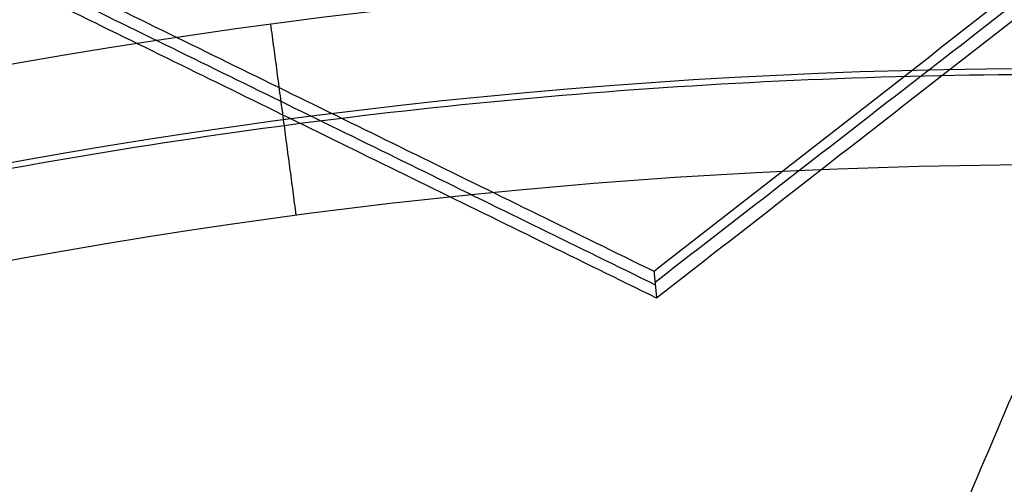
# Model space of a CAD drawing. Header units: millimetres. Extents: x -34.2 to 34.2, y -30.9 to 31.1.
# Tile 52 of 77: x -1.346 to -0.07, y 7.245 to 7.846. Entities that reach past the tile are written whole.
import ezdxf

# ---------------------------------------------------------------- set-up
doc = ezdxf.new("R2010")
doc.units = ezdxf.units.MM
for name, color, linetype, true_color in [('COTAS', 252, 'Continuous', 0x696969), ('IGES level 1', 7, 'Continuous', 0xe5eaed), ('IGES level 14', 7, 'Continuous', 0xffffff), ('IGES level 3', 7, 'Continuous', 0xe5eaed), ('IGES level 5', 7, 'Continuous', 0xe5eaed), ('IGES level 7', 7, 'Continuous', 0xcad1ee), ('IGES level 8', 7, 'Continuous', 0xcad1ee)]:
    doc.layers.add(name, color=color, linetype=linetype, true_color=true_color)

# ---------------------------------------------------------------- blocks, each defined once
blk = doc.blocks.new('Kivi_7w')
at = {"layer": 'IGES level 1', "extrusion": (0, 0, -1)}
for centre, radius, start, end in [((-7.99360577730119e-15, 1.77635683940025e-15, 1.399999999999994), 31, 269.9999999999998, 90.00000000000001), ((-7.573064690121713e-29, 2.831068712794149e-15, 0.8499999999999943), 31, 270.0000000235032, 89.99999998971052), ((-7.573064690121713e-29, 2.831068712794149e-15, 0.1500000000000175), 30.85, 270.0000000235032, 89.99999998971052), ((-7.573064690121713e-29, 1.77635683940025e-15), 30.7, 270, 90), ((-7.573064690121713e-29, 2.831068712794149e-15), 25.75, 270, 89.99999999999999), ((-7.573064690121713e-29, 2.831068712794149e-15), 24.25, 270, 89.99999999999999), ((-7.573064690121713e-29, 2.831068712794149e-15, 0.8500000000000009), 23.5, 270.0000000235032, 89.99999998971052)]:
    blk.add_arc(centre, radius, start, end, dxfattribs=at)
at = {"layer": 'IGES level 1'}
for centre, radius, start, end in [((9.992007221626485e-15, 1.77635683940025e-15, -0.2999999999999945), 31, 89.99999999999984, 270), ((7.573064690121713e-29, 2.831068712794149e-15, -1.549999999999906), 30.85, 90.00000002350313, 269.9999999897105), ((7.573064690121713e-29, 1.77635683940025e-15, -1.700000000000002), 30.7, 90.00000000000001, 270), ((7.573064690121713e-29, 1.77635683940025e-15), 25.75, 90.00000000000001, 270), ((7.587855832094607e-29, 1.77635683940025e-15), 24.25, 90.00000000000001, 270), ((6.310887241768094e-29, -1.77635683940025e-15), 23.5, 89.99999999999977, 270), ((7.573064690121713e-29, 1.77635683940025e-15, -1.700000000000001), 23.5, 90.00000000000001, 270)]:
    blk.add_arc(centre, radius, start, end, dxfattribs=at)
at = {"layer": 'IGES level 14', "extrusion": (-9.205336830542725e-34, -0.002279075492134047, -0.9999974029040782)}
blk.add_arc((-7.562773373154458e-29, -0.009800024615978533, -4.67721718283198), 16.5, 270, 90, dxfattribs=at)
at = {"layer": 'IGES level 14', "extrusion": (0, 0.002279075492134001, 0.9999974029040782)}
blk.add_arc((7.573064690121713e-29, -0.009800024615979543, 3.17721718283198), 16.5, 90.00000002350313, 269.9999999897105, dxfattribs=at)
at = {"layer": 'IGES level 14', "extrusion": (1.833778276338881e-35, 0.00227907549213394, 0.9999974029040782)}
blk.add_arc((7.544134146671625e-29, -0.009800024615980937, 1.67721718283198), 16.5, 90.00000000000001, 270, dxfattribs=at)
at = {"layer": 'IGES level 14', "extrusion": (1.833772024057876e-35, 0.00227907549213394, 0.9999974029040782)}
blk.add_arc((7.533618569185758e-29, -0.009800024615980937, 1.67721718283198), 16.5, 90.00000000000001, 270, dxfattribs=at)
at = {"layer": 'IGES level 14'}
for points in [[(-1.75, 7.506393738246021, 4.660121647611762), (7.573064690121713e-29, 8.516754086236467, 4.657818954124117)], [(7.573064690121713e-29, 8.513335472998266, 3.157822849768), (-1.75, 7.50297512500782, 3.160125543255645)], [(7.573064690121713e-29, 8.509916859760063, 1.657826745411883), (-1.75, 7.499556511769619, 1.660129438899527)]]:
    blk.add_open_spline(points, degree=1, dxfattribs=at)
at = {"layer": 'IGES level 3', "extrusion": (1.101692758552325e-33, -0.002279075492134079, -0.9999974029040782)}
blk.add_arc((-7.628874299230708e-29, -0.009800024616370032, -14.299988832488), 22.5, 270, 90, dxfattribs=at)
at = {"layer": 'IGES level 3', "extrusion": (0, -0.002279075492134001, -0.9999974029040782)}
for centre, radius in [((-7.573064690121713e-29, -0.00980002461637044, -6.299988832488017), 22.49999999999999), ((-7.573064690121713e-29, -0.00980002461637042, -10.299988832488), 20.99999999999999), ((-7.573064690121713e-29, -0.009800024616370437, 0.4500111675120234), 18.625), ((-7.573064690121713e-29, -0.009800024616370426, -5.299988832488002), 17.74999999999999), ((-7.573064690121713e-29, -0.00980002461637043, -1.049988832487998), 15.75)]:
    blk.add_arc(centre, radius, 270.0000000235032, 89.99999998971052, dxfattribs=at)
at = {"layer": 'IGES level 3', "extrusion": (8.609319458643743e-34, 0.002279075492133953, 0.9999974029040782)}
blk.add_arc((7.53376800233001e-29, -0.009800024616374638, -1.700011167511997), 22.5, 90.00000000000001, 270, dxfattribs=at)
at = {"layer": 'IGES level 3', "extrusion": (1.835710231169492e-35, -0.002279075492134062, -0.9999974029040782)}
blk.add_arc((-7.573061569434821e-29, -0.009800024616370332, 1.700011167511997), 22.5, 270, 89.99999999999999, dxfattribs=at)
at = {"layer": 'IGES level 3', "extrusion": (1.005376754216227e-33, 0.002279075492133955, 0.9999974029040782)}
blk.add_arc((7.563374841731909e-29, -0.009800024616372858, -1.700011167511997), 21.5, 90.00000000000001, 270, dxfattribs=at)
at = {"layer": 'IGES level 3', "extrusion": (-5.205727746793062e-33, -0.002279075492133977, -0.9999974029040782)}
blk.add_arc((-7.585342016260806e-29, -0.009800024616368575, -14.299988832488), 21, 270, 90, dxfattribs=at)
at = {"layer": 'IGES level 3', "extrusion": (2.329453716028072e-33, 0.002279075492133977, 0.9999974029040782)}
blk.add_arc((7.57652751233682e-29, -0.009800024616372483, 6.299988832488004), 21, 90.00000000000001, 270, dxfattribs=at)
at = {"layer": 'IGES level 3', "extrusion": (1.83376577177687e-35, 0.002279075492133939, 0.9999974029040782)}
blk.add_arc((7.573053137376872e-29, -0.00980002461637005, 6.299988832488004), 17.75, 90, 270, dxfattribs=at)
at = {"layer": 'IGES level 3', "extrusion": (-1.835350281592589e-33, -0.002279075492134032, -0.9999974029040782)}
blk.add_arc((-7.586699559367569e-29, -0.009800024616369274, -6.299988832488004), 17.75, 270, 90, dxfattribs=at)
at = {"layer": 'IGES level 3', "extrusion": (-4.149966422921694e-34, 0.002279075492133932, 0.9999974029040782)}
blk.add_arc((7.541195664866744e-29, -0.009800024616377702, 4.299988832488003), 17.75, 90.00000000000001, 270, dxfattribs=at)
at = {"layer": 'IGES level 3', "extrusion": (-1.714979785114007e-33, -0.002279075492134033, -0.9999974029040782)}
blk.add_arc((-7.557536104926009e-29, -0.009800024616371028, -4.299988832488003), 16.75, 270, 90, dxfattribs=at)
at = {"layer": 'IGES level 3', "extrusion": (0, -0.002279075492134, -0.9999974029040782)}
blk.add_arc((-7.573064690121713e-29, -0.009800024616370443, -2.799988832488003), 16.74999999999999, 270.0000000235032, 89.99999998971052, dxfattribs=at)
at = {"layer": 'IGES level 3', "extrusion": (2.570194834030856e-33, 0.00227907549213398, 0.9999974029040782)}
blk.add_arc((7.572730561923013e-29, -0.00980002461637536, 1.299988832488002), 16.75, 89.99999999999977, 270, dxfattribs=at)
at = {"layer": 'IGES level 3', "extrusion": (2.353528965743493e-33, 0.002279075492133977, 0.9999974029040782)}
blk.add_arc((7.888420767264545e-29, -0.009800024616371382, 0.7999888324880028), 15.75, 89.99999999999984, 270, dxfattribs=at)
at = {"layer": 'IGES level 3', "extrusion": (4.243116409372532e-35, -0.002279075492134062, -0.9999974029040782)}
blk.add_arc((-7.53362716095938e-29, -0.009800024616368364, -1.299988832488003), 15.75, 270, 90, dxfattribs=at)
at = {"layer": 'IGES level 5', "extrusion": (-3.67087160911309e-16, 0.002279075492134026, 0.9999974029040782)}
blk.add_arc((1.020545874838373e-14, -0.009800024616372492, 27.79998883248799), 25, 90.03400423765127, 270.0340042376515, dxfattribs=at)
at = {"layer": 'IGES level 5', "extrusion": (0, -0.002279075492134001, -0.9999974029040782)}
for centre, radius in [((-7.573064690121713e-29, -0.009800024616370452, -21.299988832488), 25), ((-7.573064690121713e-29, -0.009800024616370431, -28.04998883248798), 24.75), ((-7.573064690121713e-29, -0.009800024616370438, -12.299988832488), 21.5), ((-7.573064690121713e-29, -0.009800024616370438, -15.899988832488), 20), ((-7.573064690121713e-29, -0.009800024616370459, -18.749988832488), 14.5)]:
    blk.add_arc(centre, radius, 269.9659957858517, 89.96599575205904, dxfattribs=at)
at = {"layer": 'IGES level 5', "extrusion": (3.670884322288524e-16, -0.002279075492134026, -0.9999974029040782)}
blk.add_arc((-5.430291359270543e-15, -0.009800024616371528, -14.799988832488), 25, 269.9659957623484, 89.96599576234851, dxfattribs=at)
at = {"layer": 'IGES level 5', "extrusion": (0, 0.002279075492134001, 0.9999974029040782)}
for centre, radius in [((7.573064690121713e-29, -0.009800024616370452, 14.54998883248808), 24.75000000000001), ((7.573064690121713e-29, -0.009800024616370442, 15.74998883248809), 14.25), ((7.573064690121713e-29, -0.009800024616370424, 25.799988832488), 13), ((7.573064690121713e-29, -0.009800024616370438, 25.799988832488), 10)]:
    blk.add_arc(centre, radius, 90.03400426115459, 270.034004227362, dxfattribs=at)
at = {"layer": 'IGES level 5', "extrusion": (3.6706471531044e-16, -0.002279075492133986, -0.9999974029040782)}
blk.add_arc((-1.039887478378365e-14, -0.009800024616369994, -28.299988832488), 24.5, 269.9659957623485, 89.96599576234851, dxfattribs=at)
at = {"layer": 'IGES level 5', "extrusion": (-3.670653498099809e-16, 0.002279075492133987, 0.9999974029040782)}
blk.add_arc((5.244170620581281e-15, -0.00980002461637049, 14.299988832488), 24.5, 90.03400423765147, 270.0340042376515, dxfattribs=at)
at = {"layer": 'IGES level 5', "extrusion": (3.670926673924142e-16, -0.002279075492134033, -0.9999974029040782)}
blk.add_arc((-5.247873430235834e-15, -0.009800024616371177, -14.299988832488), 21.5, 269.9659957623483, 89.96599576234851, dxfattribs=at)
at = {"layer": 'IGES level 5', "extrusion": (-3.670433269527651e-16, 0.002279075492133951, 0.9999974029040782)}
blk.add_arc((3.780532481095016e-15, -0.00980002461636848, 10.299988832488), 21.5, 90.03400423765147, 270.0340042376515, dxfattribs=at)
at = {"layer": 'IGES level 5', "extrusion": (-3.670335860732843e-16, 0.002279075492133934, 0.9999974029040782)}
blk.add_arc((3.780450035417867e-15, -0.009800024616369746, 10.299988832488), 21.5, 90.03400423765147, 270.0340042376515, dxfattribs=at)
at = {"layer": 'IGES level 5', "extrusion": (3.671096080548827e-16, -0.002279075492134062, -0.9999974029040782)}
blk.add_arc((-7.894942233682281e-15, -0.00980002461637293, -21.499988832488), 20, 269.9659957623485, 89.96599576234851, dxfattribs=at)
at = {"layer": 'IGES level 5', "extrusion": (-3.670564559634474e-16, 0.002279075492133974, 0.9999974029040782)}
blk.add_arc((3.786930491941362e-15, -0.009800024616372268, 10.299988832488), 20, 90.03400423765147, 270.0340042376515, dxfattribs=at)
at = {"layer": 'IGES level 5', "extrusion": (3.671066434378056e-16, -0.002279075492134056, -0.9999974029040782)}
blk.add_arc((-3.781202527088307e-15, -0.009800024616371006, -10.299988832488), 20, 269.9659957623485, 89.96599576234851, dxfattribs=at)
at = {"layer": 'IGES level 5', "extrusion": (3.671049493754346e-16, -0.002279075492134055, -0.9999974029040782)}
blk.add_arc((-7.893250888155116e-15, -0.009800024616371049, -21.499988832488), 14.5, 269.9659957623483, 89.96599576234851, dxfattribs=at)
at = {"layer": 'IGES level 5', "extrusion": (-3.671051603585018e-16, 0.002279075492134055, 0.9999974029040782)}
blk.add_arc((5.872131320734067e-15, -0.009800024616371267, 15.999988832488), 14.5, 90.03400423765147, 270.0340042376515, dxfattribs=at)
at = {"layer": 'IGES level 5', "extrusion": (3.671057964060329e-16, -0.002279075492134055, -0.9999974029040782)}
blk.add_arc((-5.87447439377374e-15, -0.009800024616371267, -15.999988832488), 14.5, 269.9659957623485, 89.96599576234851, dxfattribs=at)
at = {"layer": 'IGES level 5', "extrusion": (-3.670645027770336e-16, 0.002279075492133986, 0.9999974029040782)}
blk.add_arc((5.688760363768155e-15, -0.00980002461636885, 15.499988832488), 14, 90.03400423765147, 270.0340042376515, dxfattribs=at)
at = {"layer": 'IGES level 5', "extrusion": (3.671339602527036e-16, -0.002279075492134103, -0.9999974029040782)}
blk.add_arc((-1.038969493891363e-14, -0.009800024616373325, -28.299988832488), 13, 269.9659957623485, 89.96599576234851, dxfattribs=at)
at = {"layer": 'IGES level 5', "extrusion": (-3.671339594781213e-16, 0.002279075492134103, 0.9999974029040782)}
blk.add_arc((8.550088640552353e-15, -0.009800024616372, 23.299988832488), 13, 90.03400423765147, 270.0340042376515, dxfattribs=at)
at = {"layer": 'IGES level 5', "extrusion": (3.670041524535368e-16, -0.002279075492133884, -0.9999974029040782)}
blk.add_arc((-1.038744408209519e-14, -0.009800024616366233, -28.299988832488), 10, 269.9659957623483, 89.96599576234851, dxfattribs=at)
at = {"layer": 'IGES level 5', "extrusion": (-3.672150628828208e-16, 0.002279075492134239, 0.9999974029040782)}
blk.add_arc((8.554908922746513e-15, -0.009800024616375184, 23.299988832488), 10, 90.03400423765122, 270.0340042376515, dxfattribs=at)
at = {"layer": 'IGES level 7', "extrusion": (-1.401362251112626e-11, 0.002279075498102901, 0.9999974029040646)}
blk.add_arc((1.84102855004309e-10, -0.009800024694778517, 13.94998883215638), 7.749999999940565, 51.4172518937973, 156.9030154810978, dxfattribs=at)
at = {"layer": 'IGES level 7', "extrusion": (0, -0.00227907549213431, -0.9999974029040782)}
blk.add_arc((-7.573064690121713e-29, -0.009800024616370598, -14.07498883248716), 7.625000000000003, 23.09698451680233, 127.5761182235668, dxfattribs=at)
at = {"layer": 'IGES level 7', "extrusion": (2.204022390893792e-16, -0.00227907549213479, -0.9999974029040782)}
blk.add_arc((2.033082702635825e-11, -0.009800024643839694, -14.19998883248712), 7.499999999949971, 23.09698451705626, 126.5150780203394, dxfattribs=at)
at = {"layer": 'IGES level 7'}
for points in [[(1.464592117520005, 8.932585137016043, 15.47967099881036), (-0.5239686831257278, 7.384140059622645, 15.4832000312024)], [(-0.522609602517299, 7.370268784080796, 15.16242757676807), (1.461672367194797, 8.908029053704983, 15.00092309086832)], [(1.459713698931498, 8.891555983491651, 14.67976242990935), (-0.520579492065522, 7.349548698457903, 14.68327679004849)], [(-0.5239686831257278, 7.384140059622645, 15.4832000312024), (-2.922107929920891, 8.558816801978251, 15.48052284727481)], [(-2.915708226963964, 8.539216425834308, 15.08056647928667), (-0.5222740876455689, 7.366844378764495, 15.08323841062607)], [(-0.520579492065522, 7.349548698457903, 14.68327679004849), (-2.909308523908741, 8.519616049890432, 14.68061011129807)], [(0.4657358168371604, 8.117569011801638, 14.68152640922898), (-1.128601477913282, 4.379162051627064, 14.69004654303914)], [(-0.987676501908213, 7.457225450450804, 14.18303008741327), (-1.02059905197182, 7.704477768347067, 13.93246592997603)], [(-1.279473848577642, 4.363434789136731, 14.1900810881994), (0.06770643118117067, 7.522307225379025, 14.18288176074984)], [(-0.5239686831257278, 7.384140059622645, 15.4832000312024), (-0.520579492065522, 7.349548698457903, 14.68327679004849)]]:
    blk.add_open_spline(points, degree=1, dxfattribs=at)
at = {"layer": 'IGES level 8', "extrusion": (0, -0.002279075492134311, -0.9999974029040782)}
for start, end in [(293.0969845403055, 113.0969845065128), (113.0969845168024, 293.0969845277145)]:
    blk.add_arc((-7.573064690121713e-29, -0.009800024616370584, -5.199988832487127), 17.5, start, end, dxfattribs=at)
at = {"layer": 'IGES level 8', "extrusion": (5.852610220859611e-15, 0.002279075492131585, 0.9999974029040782)}
blk.add_arc((-2.797333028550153e-14, -0.0098000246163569, 4.449988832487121), 17.5, 66.90301548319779, 246.9030154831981, dxfattribs=at)
at = {"layer": 'IGES level 8', "extrusion": (6.988834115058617e-15, -0.002279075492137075, -0.9999974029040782)}
blk.add_arc((-3.187853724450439e-14, -0.009800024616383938, -4.44998883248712), 17.5, 113.0969845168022, 293.0969845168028, dxfattribs=at)
at = {"layer": 'IGES level 8', "extrusion": (0, 0.002279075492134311, 0.9999974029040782)}
for start, end in [(66.9030155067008, 246.9030154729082), (246.9030154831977, 66.9030155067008)]:
    blk.add_arc((7.573064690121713e-29, -0.009800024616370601, 10.44669935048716), 8.941142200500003, start, end, dxfattribs=at)
at = {"layer": 'IGES level 8'}
blk.add_open_spline([(-6.865052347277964, -16.09685385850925, 4.486686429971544), (6.865052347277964, 16.0975375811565, 4.413312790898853)], degree=1, dxfattribs=at)
for points, weights in [([(7.920460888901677, -13.65805883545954, 5.98113211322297), (35.24417047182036, 2.182821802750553, 5.945029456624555), (19.40324869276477, 29.50646042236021, 5.882756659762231), (-7.920460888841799, 13.66557978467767, 5.918859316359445)], [1, 0.333333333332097, 0.333333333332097, 1]), ([(7.853117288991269, -13.54136703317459, 6.214465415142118), (34.94450744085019, 2.164826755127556, 6.178669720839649), (19.23827286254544, 29.2561465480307, 6.116926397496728), (-7.85311728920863, 13.54995275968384, 6.152722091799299)], [1, 0.333333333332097, 0.333333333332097, 1]), ([(7.761583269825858, -13.38278941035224, 6.518050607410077), (34.53720278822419, 2.140336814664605, 6.482672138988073), (19.01403624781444, 28.91588679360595, 6.421648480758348), (-7.761583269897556, 13.39276056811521, 6.457026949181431)], [1, 0.333333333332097, 0.333333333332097, 1]), ([(7.67004925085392, -13.22424449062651, 6.807286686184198), (34.12989813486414, 2.115814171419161, 6.77232544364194), (18.78979963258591, 28.57559433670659, 6.71202145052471), (-7.67004925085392, 13.2355356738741, 6.74698269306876)], [1, 0.3333333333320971, 0.3333333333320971, 1]), ([(7.578515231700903, -13.06572935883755, 7.083452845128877), (33.72259348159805, 2.091261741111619, 7.048908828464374), (18.5655630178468, 28.23527209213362, 6.989324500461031), (-7.578515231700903, 13.07828099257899, 7.023868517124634)], [1, 0.333333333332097, 0.333333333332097, 1]), ([(7.486981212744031, -12.90724140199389, 7.347695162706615), (33.31528882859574, 2.066682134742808, 7.31356837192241), (18.34132640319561, 27.89492267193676, 7.254703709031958), (-7.486981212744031, 12.92099913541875, 7.288830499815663)], [1, 0.333333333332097, 0.333333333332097, 1]), ([(7.395447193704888, -12.74877831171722, 7.601026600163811), (32.90798417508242, 2.042077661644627, 7.567317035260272), (18.11708978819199, 27.5545483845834, 7.509172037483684), (-7.395447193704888, 12.76369241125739, 7.54288160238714)], [0.9999999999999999, 0.333333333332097, 0.333333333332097, 0.9999999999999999]), ([(7.30391317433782, -12.59033808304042, 7.84432700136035), (32.50067952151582, 2.01745032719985, 7.811034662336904), (17.89285317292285, 27.21415123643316, 7.753609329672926), (-7.30391317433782, 12.60636282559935, 7.786901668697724)], [0.9999999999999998, 0.333333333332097, 0.333333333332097, 0.9999999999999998]), ([(7.218995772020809, -12.44336979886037, 8.061724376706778), (32.12281724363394, 1.994584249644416, 8.02881910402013), (17.68482569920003, 26.89834104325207, 7.972061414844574), (-7.218995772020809, 12.46038699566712, 8.004966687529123)], [1, 0.333333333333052, 0.333333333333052, 1]), ([(7.142161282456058, -12.31028787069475, 8.303580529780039), (31.78092200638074, 1.973997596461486, 8.271025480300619), (17.49659944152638, 26.6126943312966, 8.214871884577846), (-7.142161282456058, 12.32840886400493, 8.247426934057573)], [1, 0.333333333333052, 0.333333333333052, 1]), ([(7.056896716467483, -12.16263125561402, 8.560253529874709), (31.40151493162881, 1.9511255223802, 8.52808712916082), (17.28772149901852, 26.29568051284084, 8.472603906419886), (-7.056896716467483, 12.18192373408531, 8.504770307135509)], [0.9999999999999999, 0.3333333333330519, 0.3333333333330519, 0.9999999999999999]), ([(6.971632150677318, -12.01500024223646, 8.805693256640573), (31.02210785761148, 1.928227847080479, 8.773915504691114), (17.07884355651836, 25.97864109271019, 8.719102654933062), (-6.971632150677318, 12.03541300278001, 8.750880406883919)], [1, 0.333333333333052, 0.333333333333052, 1]), ([(6.88636758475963, -11.86739251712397, 9.0409149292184), (30.64270078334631, 1.905306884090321, 9.009525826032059), (16.86996561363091, 25.66157838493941, 8.955383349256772), (-6.88636758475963, 11.88887898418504, 8.986772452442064)], [1, 0.333333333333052, 0.333333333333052, 1]), ([(-7.920460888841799, 13.66557978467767, 5.918859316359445), (-24.94236783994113, 3.79715414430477, 5.941350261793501), (-20.08149548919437, -15.2685658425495, 5.984802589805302), (-0.4125494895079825, -15.78257809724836, 5.98597406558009)], [1, 0.514853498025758, 0.514853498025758, 1]), ([(6.801103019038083, -11.71980603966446, 9.26681349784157), (30.26329370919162, 1.882364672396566, 9.235813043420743), (16.66108767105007, 25.34449442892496, 9.182340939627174), (-6.801103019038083, 11.74232371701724, 9.213341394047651)], [1, 0.333333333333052, 0.333333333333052, 1]), ([(-7.853117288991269, 13.5499527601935, 6.152722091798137), (-24.73029573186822, 3.765433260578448, 6.175021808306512), (-19.91075287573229, -15.13818072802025, 6.218104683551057), (-0.409041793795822, -15.6478226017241, 6.219266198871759)], [1, 0.514853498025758, 0.514853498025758, 1]), ([(6.715838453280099, -11.57223904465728, 9.484163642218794), (29.88388663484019, 1.859402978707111, 9.453551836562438), (16.45220972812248, 25.02739099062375, 9.400750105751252), (-6.715838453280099, 11.59574896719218, 9.431361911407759)], [1, 0.333333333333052, 0.333333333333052, 1]), ([(-7.761583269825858, 13.39276056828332, 6.457026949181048), (-24.44204543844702, 3.722287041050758, 6.479066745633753), (-19.67867799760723, -14.96099103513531, 6.521647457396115), (-0.4042741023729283, -15.46469264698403, 6.522795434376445)], [1, 0.514853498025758, 0.514853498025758, 1]), ([(-7.67004925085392, 13.2355356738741, 6.74698269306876), (-24.15379514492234, 3.679108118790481, 6.768762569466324), (-19.44660311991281, -14.78383404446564, 6.810841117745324), (-0.3995064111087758, -15.28159539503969, 6.811975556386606)], [1, 0.5148534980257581, 0.5148534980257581, 1]), ([(6.630573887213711, -11.42469004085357, 9.693619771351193), (29.5044795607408, 1.836423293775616, 9.663396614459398), (16.24333178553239, 24.71026956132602, 9.611265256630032), (-6.630573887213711, 11.44915622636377, 9.641488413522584)], [0.9999999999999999, 0.3333333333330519, 0.3333333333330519, 0.9999999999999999]), ([(-6.552136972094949, 11.31428721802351, 9.828278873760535), (9.839096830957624, 20.81708102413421, 9.806621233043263), (25.2951274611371, 6.556159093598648, 9.839123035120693), (9.15689771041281, -9.304463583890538, 9.875270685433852)], [1, 0.4081068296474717, 0.3417199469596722, 0.8008393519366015]), ([(-7.578515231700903, 13.07828099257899, 7.023868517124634), (-23.86554485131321, 3.635899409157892, 7.04538847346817), (-19.21452824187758, -14.60670684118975, 7.086964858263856), (-0.3947387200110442, -15.09852793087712, 7.088085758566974)], [1, 0.514853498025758, 0.514853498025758, 1]), ([(-7.486981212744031, 12.92099913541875, 7.288830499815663), (-23.57729455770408, 3.592663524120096, 7.31009053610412), (-18.98245336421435, -14.42960681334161, 7.351164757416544), (-0.3899710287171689, -14.91548764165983, 7.352272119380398)], [1, 0.514853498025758, 0.514853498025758, 1]), ([(9.048872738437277, -9.194026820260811, 10.10388913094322), (27.46333362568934, 8.90367165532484, 10.06264300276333), (9.365588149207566, 27.31808471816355, 10.02067505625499), (-9.048872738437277, 9.220386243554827, 10.06192118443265)], [1, 0.333333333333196, 0.333333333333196, 1]), ([(-7.395447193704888, 12.76369241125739, 7.54288160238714), (-23.28904426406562, 3.549402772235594, 7.563881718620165), (-18.75037848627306, -14.25253165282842, 7.60445377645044), (-0.3852033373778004, -14.73247221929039, 7.605547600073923)], [0.9999999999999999, 0.514853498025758, 0.514853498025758, 0.9999999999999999]), ([(8.938473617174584, -9.081188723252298, 10.32620226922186), (27.12827223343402, 8.79571208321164, 10.28545935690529), (9.251324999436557, 26.98546345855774, 10.2440034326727), (-8.938473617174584, 9.108562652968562, 10.28474634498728)], [1, 0.333333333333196, 0.333333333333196, 1]), ([(8.82807449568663, -8.968374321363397, 10.53811836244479), (26.79321084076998, 8.687728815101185, 10.49787866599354), (9.137061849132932, 26.65281850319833, 10.45693476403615), (-8.82807449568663, 8.996715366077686, 10.4971744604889)], [1, 0.3333333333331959, 0.3333333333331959, 1]), ([(-7.30391317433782, 12.60636282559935, 7.786901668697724), (-23.00079397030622, 3.506119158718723, 7.807641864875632), (-18.51830360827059, -14.07547935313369, 7.847711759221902), (-0.3804356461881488, -14.54947965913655, 7.848792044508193)], [0.9999999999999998, 0.5148534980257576, 0.5148534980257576, 0.9999999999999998]), ([(-0.3760125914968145, -14.37973382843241, 8.066137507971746), (-18.30300446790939, -13.91124438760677, 8.065069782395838), (-22.73338010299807, 3.465945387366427, 8.025465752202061), (-7.218995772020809, 12.46038699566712, 8.004966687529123)], [1, 0.514853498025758, 0.514853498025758, 1]), ([(8.717675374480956, -8.855581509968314, 10.74056142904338), (26.45814944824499, 8.579723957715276, 10.70082494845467), (9.022798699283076, 26.32015195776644, 10.6603930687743), (-8.717675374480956, 8.884846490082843, 10.70012954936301)], [1, 0.333333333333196, 0.333333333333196, 1]), ([(-7.142161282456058, 12.32840886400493, 8.247426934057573), (-31.78092200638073, -1.955876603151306, 8.27998198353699), (-17.49659944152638, -26.59457333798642, 8.336135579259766), (7.142161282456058, -12.31028787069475, 8.303580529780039)], [1, 0.333333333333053, 0.333333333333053, 1]), ([(8.607276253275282, -8.742808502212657, 10.93431518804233), (26.12308805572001, 8.47169929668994, 10.89508192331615), (8.908535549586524, 25.98746560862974, 10.85516206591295), (-8.607276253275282, 8.77295781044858, 10.89439533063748)], [1, 0.333333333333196, 0.333333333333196, 1]), ([(-7.056896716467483, 12.18192373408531, 8.504770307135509), (-31.40151493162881, -1.931833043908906, 8.536936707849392), (-17.28772149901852, -26.27638803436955, 8.592419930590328), (7.056896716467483, -12.16263125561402, 8.560253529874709)], [0.9999999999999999, 0.3333333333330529, 0.3333333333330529, 0.9999999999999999]), ([(8.49687713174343, -8.630053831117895, 11.12002305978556), (25.78802666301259, 8.363656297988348, 11.08129301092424), (8.7942723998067, 25.65476092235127, 11.04188517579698), (-8.49687713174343, 8.661050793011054, 11.08061522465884)], [1, 0.333333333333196, 0.333333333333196, 1]), ([(-6.971632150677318, 12.03541300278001, 8.750880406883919), (-31.02210785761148, -1.907815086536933, 8.782658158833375), (-17.07884355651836, -25.95822833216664, 8.837471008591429), (6.971632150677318, -12.01500024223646, 8.805693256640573)], [1, 0.333333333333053, 0.333333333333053, 1]), ([(8.386478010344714, -8.517316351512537, 11.29818816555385), (25.45296527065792, 8.255596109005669, 11.25996133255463), (8.680009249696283, 25.32203904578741, 11.22106551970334), (-8.386478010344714, 8.549126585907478, 11.25929235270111)], [0.9999999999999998, 0.3333333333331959, 0.3333333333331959, 0.9999999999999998]), ([(-6.88636758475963, 11.88887898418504, 8.986772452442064), (-30.64270078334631, -1.883820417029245, 9.018161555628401), (-16.86996561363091, -25.64009191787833, 9.07230403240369), (6.88636758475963, -11.86739251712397, 9.0409149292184)], [1, 0.333333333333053, 0.333333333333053, 1]), ([(8.28374672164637, -8.412423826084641, 11.45752409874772), (25.14117575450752, 8.155026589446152, 11.41976553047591), (8.573682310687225, 25.01241184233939, 11.38134617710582), (-8.28374672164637, 8.444961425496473, 11.41910474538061)], [1, 0.333333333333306, 0.333333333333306, 1]), ([(-6.801103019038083, 11.74232371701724, 9.213341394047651), (-30.26329370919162, -1.859846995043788, 9.244341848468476), (-16.66108767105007, -25.32197675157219, 9.297813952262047), (6.801103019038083, -11.71980603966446, 9.26681349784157)], [1, 0.333333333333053, 0.333333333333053, 1]), ([(8.191790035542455, -8.318451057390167, 11.63591738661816), (24.8620871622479, 8.06508646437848, 11.5985779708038), (8.478507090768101, 24.73534029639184, 11.56058510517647), (-8.191790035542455, 8.35180277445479, 11.59792452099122)], [1, 0.333333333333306, 0.333333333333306, 1]), ([(-6.715838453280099, 11.59574896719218, 9.431361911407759), (-29.88388663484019, -1.835893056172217, 9.461973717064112), (-16.45220972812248, -25.00388106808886, 9.5147754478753), (6.715838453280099, -11.57223904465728, 9.484163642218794)], [1, 0.333333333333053, 0.333333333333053, 1]), ([(8.089276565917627, -8.213709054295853, 11.82645433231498), (24.55095872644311, 7.964802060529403, 11.78958218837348), (8.372405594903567, 24.42644146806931, 11.75206477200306), (-8.089276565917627, 8.247930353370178, 11.78893691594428)], [1, 0.333333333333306, 0.333333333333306, 1]), ([(-6.630573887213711, 11.44915622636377, 9.641488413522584), (-29.50447956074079, -1.811957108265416, 9.671711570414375), (-16.24333178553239, -24.68580337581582, 9.723842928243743), (6.630573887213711, -11.42469004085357, 9.693619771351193)], [0.9999999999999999, 0.333333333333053, 0.333333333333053, 0.9999999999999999]), ([(7.986763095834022, -8.108985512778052, 12.00889089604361), (24.23983029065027, 7.864499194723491, 11.97248602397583), (8.26630409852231, 24.11752417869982, 11.93544405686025), (-7.986763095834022, 8.144039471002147, 11.97184892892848)], [0.9999999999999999, 0.3333333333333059, 0.3333333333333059, 0.9999999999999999]), ([(7.884249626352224, -8.004279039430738, 12.18383830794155), (23.92870185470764, 7.764179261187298, 12.14790070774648), (8.160202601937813, 23.80858982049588, 12.11133418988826), (-7.884249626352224, 8.040131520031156, 12.14727179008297)], [0.9999999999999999, 0.3333333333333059, 0.3333333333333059, 0.9999999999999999]), ([(7.781736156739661, -7.899588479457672, 12.35180349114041), (23.61757341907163, 7.663843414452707, 12.31633316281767), (8.054101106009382, 23.49963954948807, 12.28024209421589), (-7.781736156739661, 7.93620765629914, 12.315712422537)], [1, 0.333333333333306, 0.333333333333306, 1]), ([(7.679222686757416, -7.794912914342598, 12.51318906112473), (23.30644498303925, 7.563492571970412, 12.47818600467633), (7.947999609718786, 23.190674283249, 12.44257038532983), (-7.679222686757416, 7.832268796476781, 12.47757344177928)], [0.9999999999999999, 0.3333333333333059, 0.3333333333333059, 0.9999999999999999]), ([(7.576709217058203, -7.690251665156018, 12.66829332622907), (22.99531654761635, 7.463127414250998, 12.63375754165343), (7.841898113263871, 22.88169470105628, 12.59861737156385), (-7.576709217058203, 7.728315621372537, 12.63315315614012)], [0.9999999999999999, 0.3333333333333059, 0.3333333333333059, 0.9999999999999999]), ([(7.476682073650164, -7.58814220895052, 12.81376720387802), (22.69173411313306, 7.365183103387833, 12.77968735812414), (7.738369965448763, 22.58019562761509, 12.74501110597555), (-7.476682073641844, 7.626870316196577, 12.77909095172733)], [1, 0.333333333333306, 0.333333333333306, 1]), ([(7.381320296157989, -7.490723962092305, 12.98373036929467), (22.40231106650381, 7.271878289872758, 12.95008519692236), (7.639670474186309, 22.29283004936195, 12.91585122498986), (-7.38132029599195, 7.530227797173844, 12.94949639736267)], [0.9999999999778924, 0.333333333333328, 0.3333333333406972, 1]), ([(7.284940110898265, -7.392282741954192, 13.14787592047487), (22.10979715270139, 7.177559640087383, 13.11467006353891), (7.539916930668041, 22.00237818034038, 13.08088309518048), (-7.284940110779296, 7.432535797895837, 13.11408895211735)], [0.9999999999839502, 0.333333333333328, 0.333333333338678, 1]), ([(9.948073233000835, -2.471720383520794, 13.2938858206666), (13.4957494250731, 11.68937627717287, 13.26161152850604), (0.7438011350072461, 15.13073745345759, 13.25376838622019), (-7.18855992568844, 7.334827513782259, 13.27153589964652)], [0.6572482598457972, 0.3654827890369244, 0.4797333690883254, 0.9999999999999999]), ([(9.850897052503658, -2.288657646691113, 13.44399546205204), (13.10444020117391, 11.58895764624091, 13.41236724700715), (0.6306739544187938, 14.82711044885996, 13.4049872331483), (-7.092179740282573, 7.237103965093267, 13.42228547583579)], [0.6517245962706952, 0.3669541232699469, 0.4830459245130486, 1]), ([(9.732555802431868, -2.189660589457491, 13.58796603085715), (12.8323389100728, 11.45626917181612, 13.55686584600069), (0.5764793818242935, 14.58138787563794, 13.54974344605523), (-6.995799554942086, 7.139365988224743, 13.56670441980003)], [0.6492555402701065, 0.3676312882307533, 0.4845461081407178, 1]), ([(6.552136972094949, -11.28897101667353, 9.87979353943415), (-9.839096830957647, -20.79176482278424, 9.901451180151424), (-25.29512746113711, -6.530842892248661, 9.868949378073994), (-9.15689771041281, 9.32977978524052, 9.832801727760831)], [1, 0.4081068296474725, 0.3417199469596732, 0.8008393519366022]), ([(-9.048872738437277, 9.220386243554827, 10.06192118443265), (-27.46333362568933, -8.877312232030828, 10.10316731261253), (-9.365588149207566, -27.29172529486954, 10.14513525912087), (9.048872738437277, -9.194026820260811, 10.10388913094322)], [1, 0.333333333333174, 0.333333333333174, 1]), ([(-8.938473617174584, 9.108562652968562, 10.28474634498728), (-27.12827223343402, -8.768338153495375, 10.32548925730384), (-9.251324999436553, -26.95808952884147, 10.36694518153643), (8.938473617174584, -9.081188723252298, 10.32620226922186)], [1, 0.3333333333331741, 0.3333333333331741, 1]), ([(-8.82807449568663, 8.996715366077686, 10.4971744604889), (-26.79321084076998, -8.659387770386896, 10.53741415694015), (-9.137061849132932, -26.62447745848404, 10.57835805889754), (8.82807449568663, -8.968374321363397, 10.53811836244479)], [1, 0.3333333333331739, 0.3333333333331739, 1]), ([(-8.717675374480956, 8.884846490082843, 10.70012954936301), (-26.45814944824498, -8.550458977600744, 10.73986602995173), (-9.022798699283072, -26.2908869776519, 10.78029790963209), (8.717675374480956, -8.855581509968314, 10.74056142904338)], [1, 0.333333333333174, 0.333333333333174, 1]), ([(3.45617979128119, 8.110085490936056, 6.924944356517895), (-1.946541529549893, 10.41419936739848, 6.919693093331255), (-6.375992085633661, 7.514225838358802, 6.926302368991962), (-8.104081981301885, 3.462195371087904, 6.935537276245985)], [0.4999999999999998, 0.4999999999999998, 0.6666666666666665, 1]), ([(-8.607276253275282, 8.77295781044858, 10.89439533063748), (-26.12308805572, -8.441549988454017, 10.93362859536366), (-8.908535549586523, -25.95731630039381, 10.97354845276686), (8.607276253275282, -8.742808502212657, 10.93431518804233)], [1, 0.333333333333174, 0.333333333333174, 1]), ([(-8.49687713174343, 8.661050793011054, 11.08061522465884), (-25.78802666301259, -8.332659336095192, 11.11934527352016), (-8.794272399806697, -25.6237639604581, 11.15875310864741), (8.49687713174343, -8.630053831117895, 11.12002305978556)], [1, 0.333333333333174, 0.333333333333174, 1]), ([(-8.386478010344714, 8.549126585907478, 11.25929235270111), (-25.45296527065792, -8.223785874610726, 11.29751918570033), (-8.680009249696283, -25.29022881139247, 11.33641499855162), (8.386478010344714, -8.517316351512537, 11.29818816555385)], [0.9999999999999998, 0.3333333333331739, 0.3333333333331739, 0.9999999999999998]), ([(8.28374672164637, -8.412423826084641, 11.45752409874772), (-8.573682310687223, -24.97987424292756, 11.49528266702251), (-25.14117575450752, -8.122488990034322, 11.45686331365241), (-8.28374672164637, 8.444961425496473, 11.41910474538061)], [1, 0.333333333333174, 0.333333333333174, 1]), ([(-8.191790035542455, 8.35180277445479, 11.59792452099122), (-24.86208716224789, -8.031734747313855, 11.63526393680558), (-8.478507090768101, -24.70198857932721, 11.6732568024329), (8.191790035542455, -8.318451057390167, 11.63591738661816)], [1, 0.333333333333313, 0.333333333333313, 1]), ([(-8.089276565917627, 8.247930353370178, 11.78893691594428), (-24.5509587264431, -7.930580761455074, 11.82580905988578), (-8.372405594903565, -24.39222016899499, 11.8633264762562), (8.089276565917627, -8.213709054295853, 11.82645433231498)], [1, 0.333333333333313, 0.333333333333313, 1]), ([(-7.986763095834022, 8.144039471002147, 11.97184892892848), (-24.23983029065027, -7.829445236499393, 12.00825380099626), (-8.266304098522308, -24.08247022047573, 12.04529576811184), (7.986763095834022, -8.108985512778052, 12.00889089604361)], [0.9999999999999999, 0.3333333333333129, 0.3333333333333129, 0.9999999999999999]), ([(-7.884249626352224, 8.040131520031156, 12.14727179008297), (-23.92870185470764, -7.728326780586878, 12.18320939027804), (-8.160202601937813, -23.77273733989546, 12.21977590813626), (7.884249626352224, -8.004279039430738, 12.18383830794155)], [0.9999999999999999, 0.3333333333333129, 0.3333333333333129, 0.9999999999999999]), ([(-7.781736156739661, 7.93620765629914, 12.315712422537), (-23.61757341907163, -7.627224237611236, 12.35118275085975), (-8.054101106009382, -23.46302037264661, 12.38727381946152), (7.781736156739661, -7.899588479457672, 12.35180349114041)], [1, 0.333333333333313, 0.333333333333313, 1]), ([(-7.679222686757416, 7.832268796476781, 12.47757344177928), (-23.30644498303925, -7.526136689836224, 12.51257649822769), (-7.947999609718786, -23.15331840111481, 12.54819211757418), (7.679222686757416, -7.794912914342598, 12.51318906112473)], [0.9999999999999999, 0.3333333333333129, 0.3333333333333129, 0.9999999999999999]), ([(-7.576709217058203, 7.728315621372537, 12.63315315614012), (-22.99531654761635, -7.425063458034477, 12.66768894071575), (-7.841898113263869, -22.84363074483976, 12.70282911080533), (7.576709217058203, -7.690251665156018, 12.66829332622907)], [0.9999999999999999, 0.333333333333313, 0.333333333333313, 0.9999999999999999]), ([(7.017272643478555, -2.982301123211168, 8.85910757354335), (13.00264050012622, 11.05220771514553, 8.827121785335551), (-1.031904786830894, 17.03756002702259, 8.813480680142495), (-7.017272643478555, 3.003051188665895, 8.845466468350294)], [0.9944774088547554, 0.3314924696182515, 0.3314924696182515, 0.9944774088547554]), ([(-7.476682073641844, 7.626870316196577, 12.77909095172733), (-22.69173411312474, -7.326454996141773, 12.81317079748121), (-7.738369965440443, -22.54146752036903, 12.84784704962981), (7.476682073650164, -7.58814220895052, 12.81376720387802)], [1, 0.333333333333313, 0.333333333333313, 1]), ([(-7.381320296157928, 7.530227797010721, 12.94949639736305), (-22.40231106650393, -7.232374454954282, 12.98314156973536), (-7.639670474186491, -22.25332621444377, 13.01737554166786), (7.38132029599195, -7.490723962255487, 12.98373036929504)], [0.9999999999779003, 0.333333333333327, 0.3333333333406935, 1]), ([(-7.28494011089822, 7.43253579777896, 13.11408895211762), (-22.10979715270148, -7.137306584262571, 13.14729480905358), (-7.539916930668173, -21.96212512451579, 13.18108177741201), (7.284940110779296, -7.392282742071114, 13.14787592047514)], [0.9999999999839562, 0.333333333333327, 0.333333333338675, 1])]:
    blk.add_rational_spline(points, weights, degree=3, dxfattribs=at)

msp = doc.modelspace()

# ---------------------------------------------------------------- block references
at = {"layer": 'COTAS'}
msp.add_blockref('Kivi_7w', (-7.573064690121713e-29, 0.136188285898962, 2.023586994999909), dxfattribs=at)

doc.saveas('drawing.dxf')
